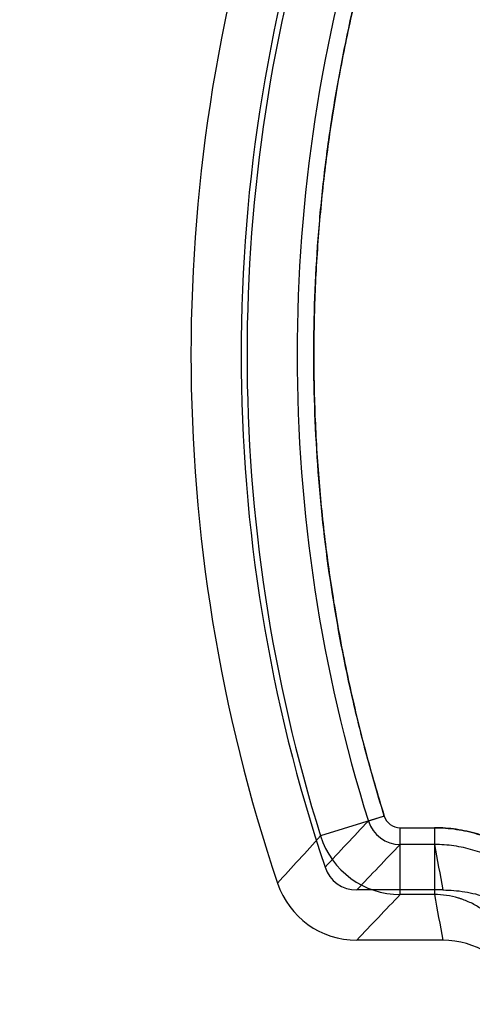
# Model space of a CAD drawing. Header units: millimetres. Extents: x 0 to 297, y 0 to 210.
# Tile 7 of 256: x 140.29 to 140.534, y 90.491 to 91.02. Entities that reach past the tile are written whole.
import ezdxf

# ---------------------------------------------------------------- set-up
doc = ezdxf.new("R2010")
doc.units = ezdxf.units.MM
doc.header["$LTSCALE"] = 16.335
doc.layers.get('0').update_dxf_attribs({"linetype": 'CONTINUOUS'})
doc.layers.add('01_GLOBAL', color=7, linetype='CONTINUOUS')
doc.layers.add('INTFCLR_144815', color=7, linetype='CONTINUOUS')

msp = doc.modelspace()

# ---------------------------------------------------------------- linework, layer by layer
at = {"color": 7, "linetype": 'Continuous'}
msp.add_circle((142.5788034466, 92.2083412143), 3.42, dxfattribs=at)
at = {"color": 9, "linetype": 'Continuous'}
msp.add_arc((142.5788034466, 92.2083412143), 3.3761688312, 182.9674534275, 267.0325465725, dxfattribs=at)
at = {"layer": '01_GLOBAL', "color": 7, "linetype": 'Continuous'}
msp.add_circle((142.5788034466, 92.2083412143), 3.465, dxfattribs=at)
at = {"layer": 'INTFCLR_144815', "color": 9, "linetype": 'Continuous'}
for p, q in [((140.486656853, 90.59188387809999), (140.4523323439, 90.5811359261)), ((140.4866365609, 90.59186744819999), (140.4780546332, 90.58918006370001)), ((140.4952198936, 90.5855622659), (140.5137429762, 90.5855622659)), ((140.4952401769, 90.54960065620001), (140.4952401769, 90.5855787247)), ((140.5137368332, 90.5855787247), (140.5137368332, 90.5496006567)), ((140.5137429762, 90.57656774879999), (140.4952198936, 90.57656774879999)), ((140.5137368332, 90.54960065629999), (140.4952401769, 90.54960065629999))]:
    msp.add_line(p, q, dxfattribs=at)
at = {"layer": 'INTFCLR_144815', "color": 6, "linetype": 'Continuous'}
for p, q in [((140.5182470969, 90.5520895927), (140.4717876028, 90.5520895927)), ((140.5182469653, 90.5250895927), (140.4717765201, 90.5250895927))]:
    msp.add_line(p, q, dxfattribs=at)
for centre, radius, start, end in [((141.2735358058, 90.84008959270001), 0.8909839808, 161.386440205, 198.613559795), ((141.2735343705, 90.84008959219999), 0.8639825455, 161.3874914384, 198.6124896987), ((140.4717858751, 90.5700775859), 0.0179881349, 198.6147565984, 270.005500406), ((140.4717657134, 90.5700505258), 0.04496022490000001, 198.6107057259, 270.0137714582), ((140.5182368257, 90.4800765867), 0.0450138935, 25.4740286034, 89.9870927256)]:
    msp.add_arc(centre, radius, start, end, dxfattribs=at)
at = {"layer": 'INTFCLR_144815', "color": 9, "linetype": 'Continuous'}
for centre, radius, start, end in [((141.2792072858, 90.84008959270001), 0.8664751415, 162.6109308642, 197.3890691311), ((141.2792298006, 90.8400906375), 0.8395461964, 162.6107187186, 197.389417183), ((140.4952182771, 90.59455517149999), 0.0089928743, 197.3904878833, 270.0102997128), ((143.5084472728, 87.72199856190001), 4.1718110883, 136.5852201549, 137.0531578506), ((140.4952298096, 90.59456787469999), 0.0180000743, 197.4169116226, 269.9684365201), ((143.7674124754, 87.5371669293), 4.5006118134, 137.4412707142, 137.8793178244), ((140.4952891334, 90.5946248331), 0.0450246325, 197.4328654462, 269.9376999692), ((143.3632836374, 87.80760390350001), 3.9865963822, 136.0071657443, 136.4941785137), ((141.3221628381, 90.71266805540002), 0.8197962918, 189.5563322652, 191.2959047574), ((143.3637534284, 87.7801910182), 3.9872294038, 136.0070435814, 136.4946323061), ((141.322162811, 90.68568364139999), 0.8197994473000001, 189.5550674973, 191.2969715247)]:
    msp.add_arc(centre, radius, start, end, dxfattribs=at)
for points, knots in [([(140.4857369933, 91.0854205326), (140.4822106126, 91.07401248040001), (140.4756489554, 91.05104884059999), (140.4673030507, 91.0162223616), (140.4604674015, 90.98107863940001), (140.4551543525, 90.94567150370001), (140.4513718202, 90.9100643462), (140.4491236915, 90.8743298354), (140.4484171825, 90.8385402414), (140.4492573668, 90.8027566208), (140.451637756, 90.7670387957), (140.4555511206, 90.73145481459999), (140.4609938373, 90.69607699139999), (140.4679573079, 90.660969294), (140.4764277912, 90.62618711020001), (140.4830703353, 90.60325735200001), (140.4866365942, 90.59186734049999)], [0, 0, 0, 0, 0.071489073, 0.1429344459, 0.214347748, 0.2857716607, 0.3572252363, 0.4286622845, 0.5000723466, 0.5714739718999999, 0.642892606, 0.7143246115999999, 0.7857347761, 0.8571265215, 0.928543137, 1, 1, 1, 1]), ([(140.486656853, 90.59188387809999), (140.4834979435, 90.60197211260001), (140.4790510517, 90.6171854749), (140.4737036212, 90.6376312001), (140.4662654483, 90.66846314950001), (140.4573987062, 90.7148460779), (140.4503136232, 90.7770333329), (140.4479097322, 90.83954404), (140.449656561, 90.8866710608), (140.4523315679, 90.9182000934), (140.454521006, 90.9392333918), (140.4593872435, 90.9757961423), (140.4683526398, 91.02256050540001), (140.4777705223, 91.05849441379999), (140.4823089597, 91.0739589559)], [0, 0, 0, 0, 0.0644031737, 0.0966047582, 0.1288063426, 0.2576126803, 0.3864190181, 0.5152253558, 0.6440316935, 0.676233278, 0.7084348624, 0.7728380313, 0.9016443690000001, 1, 1, 1, 1]), ([(140.5878429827, 90.53727446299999), (140.5862549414, 90.5408703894), (140.5834823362, 90.54608530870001), (140.5790737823, 90.55256394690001), (140.5742555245, 90.5586499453), (140.5694941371, 90.56349534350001), (140.5650160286, 90.5672956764), (140.5619258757, 90.5697299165), (140.556347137, 90.5736510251), (140.549558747, 90.57740456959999), (140.5432698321, 90.5800448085), (140.5395642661, 90.5813675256), (140.5339664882, 90.5831380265), (140.5254374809, 90.585008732), (140.5176692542, 90.5855786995), (140.5137368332, 90.5855787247)], [0, 0, 0, 0, 0.1249999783, 0.1874999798, 0.2499999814, 0.3749999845, 0.4062499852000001, 0.437499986, 0.4999999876, 0.6249999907, 0.6874999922, 0.718749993, 0.7499999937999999, 0.8749999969, 1, 1, 1, 1]), ([(140.5137429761, 90.5855622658), (140.5176734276, 90.58556222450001), (140.5235655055, 90.5851317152), (140.5312710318, 90.5837141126), (140.5387836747, 90.58176247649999), (140.5451383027, 90.5793614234), (140.5504232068, 90.5767970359), (140.5538970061, 90.5749518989), (140.5597350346, 90.5714298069), (140.5659082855, 90.5667331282), (140.5708619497, 90.56204422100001), (140.573567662, 90.55918756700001), (140.5774464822, 90.5547808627), (140.5826010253, 90.5477329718), (140.5862597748, 90.5408567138), (140.5878484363, 90.53725956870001)], [0, 0, 0, 0, 0.1249999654, 0.1874999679, 0.2499999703, 0.3749999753, 0.4062499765, 0.4374999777, 0.4999999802, 0.6249999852, 0.6874999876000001, 0.7187499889, 0.7499999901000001, 0.8749999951, 1, 1, 1, 1]), ([(140.5796158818, 90.53362379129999), (140.5782171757, 90.5367912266), (140.574964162, 90.54292173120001), (140.5703494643, 90.54922449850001), (140.5669178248, 90.5531222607), (140.5645273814, 90.55564669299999), (140.5601310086, 90.5598122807), (140.5546076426, 90.5640154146), (140.5494215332, 90.5671417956), (140.5463515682, 90.56877247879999), (140.5416799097, 90.57104071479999), (140.5360008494, 90.57319060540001), (140.5293041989, 90.5749286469), (140.5224642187, 90.5761858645), (140.5172296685, 90.5765676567), (140.5137429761, 90.5765677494)], [0, 0, 0, 0, 0.1249535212, 0.2494633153, 0.2808512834, 0.3123387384, 0.3748956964, 0.499258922, 0.5617929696, 0.5932736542, 0.6246732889, 0.7491898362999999, 0.8114702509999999, 0.8741740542, 1, 1, 1, 1]), ([(140.5549124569, 90.5227320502), (140.5540318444, 90.52472744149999), (140.5524919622, 90.5276270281), (140.5500466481, 90.5312251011), (140.5473630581, 90.53461977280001), (140.5447010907, 90.53732831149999), (140.5422256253, 90.5394304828), (140.540518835, 90.540776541), (140.5374231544, 90.54295666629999), (140.5336265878, 90.5450583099), (140.5301355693, 90.5465240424), (140.5280891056, 90.54725540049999), (140.5249948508, 90.54823607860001), (140.5202269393, 90.54928662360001), (140.5159007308, 90.54960029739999), (140.5137368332, 90.5496006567)], [0, 0, 0, 0, 0.1258828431, 0.1886188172, 0.2509242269, 0.3754667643, 0.4068670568, 0.4383518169, 0.5008926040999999, 0.6252461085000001, 0.6877872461, 0.7192656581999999, 0.7506454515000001, 0.875108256, 1, 1, 1, 1])]:
    msp.add_open_spline(points, degree=3, knots=knots, dxfattribs=at)
at = {"layer": 'INTFCLR_144815', "color": 6, "linetype": 'Continuous'}
msp.add_open_spline([(140.5182470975, 90.552089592), (140.5202082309, 90.552089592), (140.5241325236, 90.55192906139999), (140.5299815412, 90.55120789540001), (140.535756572, 90.55001008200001), (140.5414142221, 90.54834368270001), (140.5469140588, 90.54622136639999), (140.5522213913, 90.5436573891), (140.5571677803, 90.54074692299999), (140.5615527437, 90.53767951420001), (140.5652595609, 90.5346767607), (140.5683451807, 90.53184513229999), (140.5709563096, 90.5291735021), (140.573344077, 90.52647859), (140.5757239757, 90.5235090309), (140.5782293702, 90.5199983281), (140.5808279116, 90.5158177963), (140.5824519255, 90.5127247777), (140.5832517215, 90.5110468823)], degree=3, knots=[0, 0, 0, 0, 0.0725669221, 0.145138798, 0.2178363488, 0.2905587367, 0.3631349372, 0.4357275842, 0.5084175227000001, 0.5752577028, 0.6335536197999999, 0.6848094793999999, 0.7301377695, 0.7717248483, 0.8179915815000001, 0.8708895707, 0.9312209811, 1, 1, 1, 1], dxfattribs=at)

doc.saveas('drawing.dxf')
